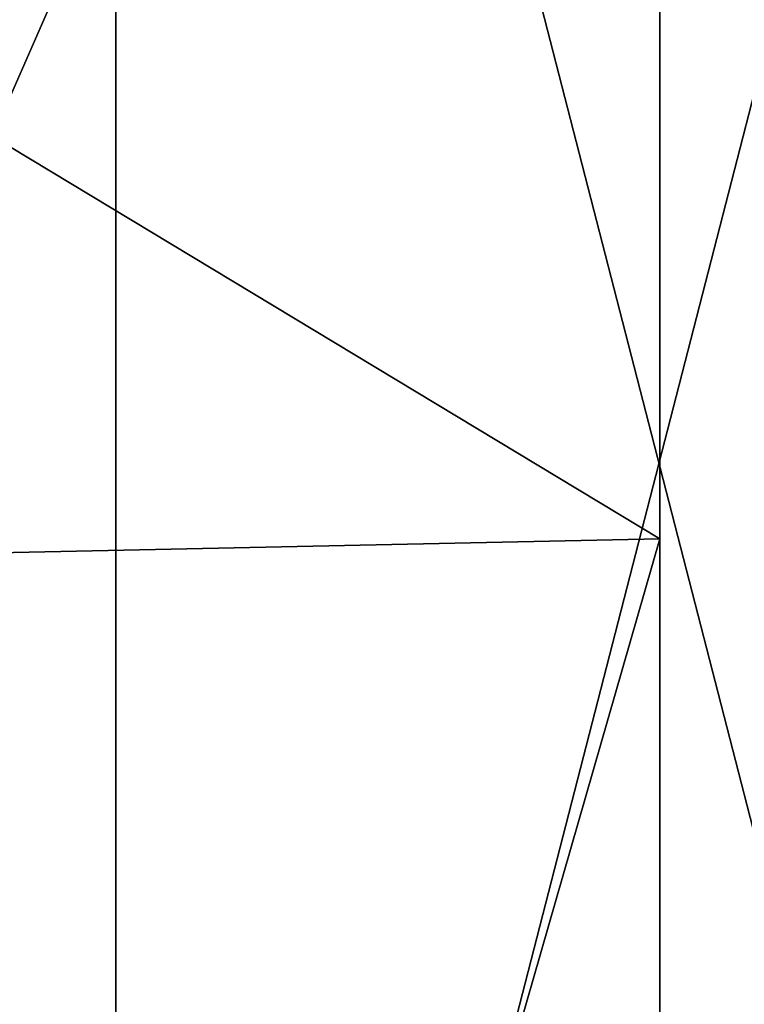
# Model space of a CAD drawing. Header units: millimetres. Extents: x -280 to 280, y 0 to 824.
# Tile 124 of 185: x 218 to 225, y 416 to 426. Entities that reach past the tile are written whole.
import ezdxf

# ---------------------------------------------------------------- set-up
doc = ezdxf.new("R2010")
doc.units = ezdxf.units.MM
doc.header["$LTSCALE"] = 101.851852
for name, color, linetype in [('13', 7, 'CONTINUOUS'), ('14', 7, 'CONTINUOUS'), ('60', 7, 'CONTINUOUS'), ('61', 7, 'CONTINUOUS')]:
    doc.layers.add(name, color=color, linetype=linetype)

msp = doc.modelspace()

# ---------------------------------------------------------------- linework, layer by layer
at = {"layer": '13', "linetype": 'Continuous'}
for points in [[(215, 440.9395, -9.1869), (218.82, 440.6946, -20.9399), (215, 401.9442, -8.3745), (215, 440.9395, -9.1869)], [(215, 401.9442, -8.3745), (218.82, 440.6946, -20.9399), (218.82, 401.6993, -20.1275), (215, 401.9442, -8.3745)], [(218.82, 440.6946, -20.9399), (228.8203, 440.5433, -28.2034), (218.82, 401.6993, -20.1275), (218.82, 440.6946, -20.9399)], [(218.82, 401.6993, -20.1275), (228.8203, 440.5433, -28.2034), (228.8203, 401.548, -27.391), (218.82, 401.6993, -20.1275)]]:
    msp.add_3dface(points, dxfattribs=at)
at = {"layer": '14', "linetype": 'Continuous'}
for points in [[(228.819, 441.3357, 9.8306), (218.8193, 441.1843, 2.5664), (228.819, 402.3404, 10.643), (228.819, 441.3357, 9.8306)], [(218.8193, 441.1843, 2.5664), (215, 440.9395, -9.1869), (218.8193, 402.189, 3.3788), (218.8193, 441.1843, 2.5664)], [(228.819, 402.3404, 10.643), (218.8193, 441.1843, 2.5664), (218.8193, 402.189, 3.3788), (228.819, 402.3404, 10.643)], [(215, 440.9395, -9.1869), (215, 401.9442, -8.3745), (218.8193, 402.189, 3.3788), (215, 440.9395, -9.1869)]]:
    msp.add_3dface(points, dxfattribs=at)
at = {"layer": '60', "linetype": 'Continuous'}
for points in [[(223.9095, 438.7417, 9.8637), (194.0549, 438.7417, 9.8637), (223.9095, 420.7333, 10.2388), (223.9095, 438.7417, 9.8637)], [(194.0549, 438.7417, 9.8637), (194.0549, 408.7337, 10.4888), (223.9095, 408.7337, 10.4888), (194.0549, 438.7417, 9.8637)], [(194.0549, 438.7417, 9.8637), (223.9095, 408.7337, 10.4888), (223.9095, 420.7333, 10.2388), (194.0549, 438.7417, 9.8637)]]:
    msp.add_3dface(points, dxfattribs=at)
at = {"layer": '61', "linetype": 'Continuous'}
for points in [[(223.9095, 450.7413, 9.6137), (223.9095, 438.7417, 9.8637), (215.9417, 420.5665, 2.2307), (223.9095, 450.7413, 9.6137)], [(216.2953, 450.5868, 2.1969), (223.9095, 450.7413, 9.6137), (215.9417, 420.5665, 2.2307), (216.2953, 450.5868, 2.1969)], [(223.9095, 438.7417, 9.8637), (223.9095, 420.7333, 10.2388), (215.9417, 420.5665, 2.2307), (223.9095, 438.7417, 9.8637)], [(223.9095, 420.7333, 10.2388), (223.9095, 408.7337, 10.4888), (215.2205, 390.5302, 1.4978), (223.9095, 420.7333, 10.2388)], [(215.9417, 420.5665, 2.2307), (223.9095, 420.7333, 10.2388), (215.2205, 390.5302, 1.4978), (215.9417, 420.5665, 2.2307)]]:
    msp.add_3dface(points, dxfattribs=at)

doc.saveas('drawing.dxf')
